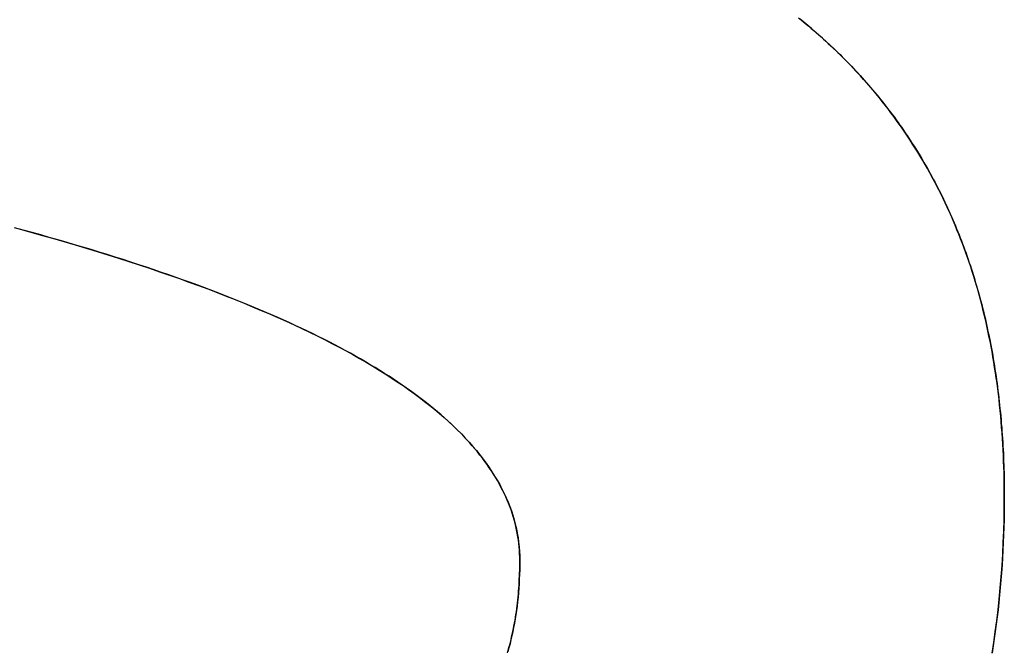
# Model space of a CAD drawing. Extents: x -4.4 to 4.4, y -6.1 to 5.8.
# Tile 149 of 157: x 1.8318 to 1.9344, y 2.9985 to 3.0643. Entities that reach past the tile are written whole.
import ezdxf

# ---------------------------------------------------------------- set-up
doc = ezdxf.new("R2010")
doc.units = 0
doc.layers.get('0').update_dxf_attribs({"linetype": 'CONTINUOUS'})

# ---------------------------------------------------------------- blocks, each defined once
blk = doc.blocks.new('*U1')
for p, q in [((1.93444, 3.01466, 5.305), (1.93444, 3.01466, 5.304)), ((1.93444, 3.01466, 5.305), (1.93444, 3.01466, 5.304)), ((1.88395, 3.00794, 5.305), (1.88395, 3.00794, 5.304)), ((1.88395, 3.00794, 5.305), (1.88395, 3.00794, 5.304))]:
    blk.add_line(p, q)
for points in [[(1.91301, 3.06453, 5.305), (1.91327, 3.06431, 5.305), (1.91354, 3.06409, 5.305), (1.9138, 3.06387, 5.305), (1.91407, 3.06365, 5.305), (1.91433, 3.06343, 5.305), (1.91458, 3.06321, 5.305), (1.91484, 3.06299, 5.305), (1.9151, 3.06276, 5.305), (1.91535, 3.06254, 5.305), (1.9156, 3.06231, 5.305), (1.91585, 3.06208, 5.305), (1.9161, 3.06185, 5.305), (1.91635, 3.06162, 5.305), (1.91659, 3.06139, 5.305), (1.91684, 3.06116, 5.305), (1.91708, 3.06092, 5.305), (1.91732, 3.06069, 5.305), (1.91756, 3.06045, 5.305), (1.91779, 3.06021, 5.305), (1.91803, 3.05998, 5.305), (1.91826, 3.05974, 5.305), (1.9185, 3.05949, 5.305), (1.91873, 3.05925, 5.305), (1.91895, 3.05901, 5.305), (1.91918, 3.05876, 5.305), (1.91941, 3.05852, 5.305), (1.91963, 3.05827, 5.305), (1.91985, 3.05802, 5.305), (1.92007, 3.05777, 5.305), (1.92029, 3.05752, 5.305), (1.92051, 3.05727, 5.305), (1.92072, 3.05702, 5.305), (1.92094, 3.05676, 5.305), (1.92115, 3.05651, 5.305), (1.92136, 3.05625, 5.305), (1.92157, 3.05599, 5.305), (1.92177, 3.05573, 5.305), (1.92198, 3.05547, 5.305), (1.92218, 3.05521, 5.305), (1.92238, 3.05495, 5.305), (1.92258, 3.05469, 5.305), (1.92278, 3.05442, 5.305), (1.92298, 3.05416, 5.305), (1.92317, 3.05389, 5.305), (1.92337, 3.05362, 5.305), (1.92356, 3.05335, 5.305), (1.92375, 3.05308, 5.305), (1.92394, 3.05281, 5.305), (1.92412, 3.05253, 5.305), (1.92431, 3.05226, 5.305), (1.92449, 3.05199, 5.305), (1.92467, 3.05171, 5.305), (1.92485, 3.05143, 5.305), (1.92503, 3.05115, 5.305), (1.92521, 3.05087, 5.305), (1.92538, 3.05059, 5.305), (1.92556, 3.05031, 5.305), (1.92573, 3.05002, 5.305), (1.9259, 3.04974, 5.305), (1.92607, 3.04945, 5.305), (1.92623, 3.04917, 5.305), (1.9264, 3.04888, 5.305), (1.92656, 3.04859, 5.305), (1.92672, 3.0483, 5.305), (1.92688, 3.048, 5.305), (1.92704, 3.04771, 5.305), (1.9272, 3.04742, 5.305), (1.92735, 3.04712, 5.305), (1.9275, 3.04682, 5.305), (1.92766, 3.04653, 5.305), (1.92781, 3.04623, 5.305), (1.92795, 3.04593, 5.305), (1.9281, 3.04562, 5.305), (1.92825, 3.04532, 5.305), (1.92839, 3.04502, 5.305), (1.92853, 3.04471, 5.305), (1.92867, 3.0444, 5.305), (1.92881, 3.0441, 5.305), (1.92894, 3.04379, 5.305), (1.92908, 3.04348, 5.305), (1.92921, 3.04316, 5.305), (1.92934, 3.04285, 5.305), (1.92947, 3.04254, 5.305), (1.9296, 3.04222, 5.305), (1.92973, 3.04191, 5.305), (1.92985, 3.04159, 5.305), (1.92998, 3.04127, 5.305), (1.9301, 3.04095, 5.305), (1.93022, 3.04063, 5.305), (1.93033, 3.0403, 5.305), (1.93045, 3.03998, 5.305), (1.93057, 3.03965, 5.305), (1.93068, 3.03933, 5.305), (1.93079, 3.039, 5.305), (1.9309, 3.03867, 5.305), (1.93101, 3.03834, 5.305), (1.93111, 3.03801, 5.305), (1.93122, 3.03768, 5.305), (1.93132, 3.03734, 5.305), (1.93142, 3.03701, 5.305), (1.93152, 3.03667, 5.305), (1.93162, 3.03634, 5.305), (1.93172, 3.036, 5.305), (1.93181, 3.03566, 5.305), (1.9319, 3.03532, 5.305), (1.932, 3.03497, 5.305), (1.93209, 3.03463, 5.305), (1.93217, 3.03428, 5.305), (1.93226, 3.03394, 5.305), (1.93234, 3.03359, 5.305), (1.93243, 3.03324, 5.305), (1.93251, 3.03289, 5.305), (1.93259, 3.03254, 5.305), (1.93267, 3.03219, 5.305), (1.93274, 3.03184, 5.305), (1.93282, 3.03148, 5.305), (1.93289, 3.03113, 5.305), (1.93296, 3.03077, 5.305), (1.93303, 3.03041, 5.305), (1.9331, 3.03005, 5.305), (1.93316, 3.02969, 5.305), (1.93323, 3.02933, 5.305), (1.93329, 3.02896, 5.305), (1.93335, 3.0286, 5.305), (1.93341, 3.02823, 5.305), (1.93347, 3.02787, 5.305), (1.93352, 3.0275, 5.305), (1.93358, 3.02713, 5.305), (1.93363, 3.02676, 5.305), (1.93368, 3.02639, 5.305), (1.93373, 3.02601, 5.305), (1.93378, 3.02564, 5.305), (1.93383, 3.02526, 5.305), (1.93387, 3.02489, 5.305), (1.93391, 3.02451, 5.305), (1.93395, 3.02413, 5.305), (1.93399, 3.02375, 5.305), (1.93403, 3.02337, 5.305), (1.93407, 3.02299, 5.305), (1.9341, 3.0226, 5.305), (1.93413, 3.02222, 5.305), (1.93417, 3.02183, 5.305), (1.93419, 3.02144, 5.305), (1.93422, 3.02105, 5.305), (1.93425, 3.02066, 5.305), (1.93427, 3.02027, 5.305), (1.9343, 3.01988, 5.305), (1.93432, 3.01948, 5.305), (1.93434, 3.01909, 5.305), (1.93435, 3.01869, 5.305), (1.93437, 3.01829, 5.305), (1.93438, 3.0179, 5.305), (1.9344, 3.0175, 5.305), (1.93441, 3.01709, 5.305), (1.93442, 3.01669, 5.305), (1.93442, 3.01629, 5.305), (1.93443, 3.01588, 5.305), (1.93443, 3.01548, 5.305), (1.93444, 3.01507, 5.305), (1.93444, 3.01466, 5.305)], [(1.91301, 3.06453, 5.305), (1.91327, 3.06431, 5.305), (1.91354, 3.06409, 5.305), (1.9138, 3.06387, 5.305), (1.91407, 3.06365, 5.305), (1.91433, 3.06343, 5.305), (1.91458, 3.06321, 5.305), (1.91484, 3.06299, 5.305), (1.9151, 3.06276, 5.305), (1.91535, 3.06254, 5.305), (1.9156, 3.06231, 5.305), (1.91585, 3.06208, 5.305), (1.9161, 3.06185, 5.305), (1.91635, 3.06162, 5.305), (1.91659, 3.06139, 5.305), (1.91684, 3.06116, 5.305), (1.91708, 3.06092, 5.305), (1.91732, 3.06069, 5.305), (1.91756, 3.06045, 5.305), (1.91779, 3.06021, 5.305), (1.91803, 3.05998, 5.305), (1.91826, 3.05974, 5.305), (1.9185, 3.05949, 5.305), (1.91873, 3.05925, 5.305), (1.91895, 3.05901, 5.305), (1.91918, 3.05876, 5.305), (1.91941, 3.05852, 5.305), (1.91963, 3.05827, 5.305), (1.91985, 3.05802, 5.305), (1.92007, 3.05777, 5.305), (1.92029, 3.05752, 5.305), (1.92051, 3.05727, 5.305), (1.92072, 3.05702, 5.305), (1.92094, 3.05676, 5.305), (1.92115, 3.05651, 5.305), (1.92136, 3.05625, 5.305), (1.92157, 3.05599, 5.305), (1.92177, 3.05573, 5.305), (1.92198, 3.05547, 5.305), (1.92218, 3.05521, 5.305), (1.92238, 3.05495, 5.305), (1.92258, 3.05469, 5.305), (1.92278, 3.05442, 5.305), (1.92298, 3.05416, 5.305), (1.92317, 3.05389, 5.305), (1.92337, 3.05362, 5.305), (1.92356, 3.05335, 5.305), (1.92375, 3.05308, 5.305), (1.92394, 3.05281, 5.305), (1.92412, 3.05253, 5.305), (1.92431, 3.05226, 5.305), (1.92449, 3.05199, 5.305), (1.92467, 3.05171, 5.305), (1.92485, 3.05143, 5.305), (1.92503, 3.05115, 5.305), (1.92521, 3.05087, 5.305), (1.92538, 3.05059, 5.305), (1.92556, 3.05031, 5.305), (1.92573, 3.05002, 5.305), (1.9259, 3.04974, 5.305), (1.92607, 3.04945, 5.305), (1.92623, 3.04917, 5.305), (1.9264, 3.04888, 5.305), (1.92656, 3.04859, 5.305), (1.92672, 3.0483, 5.305), (1.92688, 3.048, 5.305), (1.92704, 3.04771, 5.305), (1.9272, 3.04742, 5.305), (1.92735, 3.04712, 5.305), (1.9275, 3.04682, 5.305), (1.92766, 3.04653, 5.305), (1.92781, 3.04623, 5.305), (1.92795, 3.04593, 5.305), (1.9281, 3.04562, 5.305), (1.92825, 3.04532, 5.305), (1.92839, 3.04502, 5.305), (1.92853, 3.04471, 5.305), (1.92867, 3.0444, 5.305), (1.92881, 3.0441, 5.305), (1.92894, 3.04379, 5.305), (1.92908, 3.04348, 5.305), (1.92921, 3.04316, 5.305), (1.92934, 3.04285, 5.305), (1.92947, 3.04254, 5.305), (1.9296, 3.04222, 5.305), (1.92973, 3.04191, 5.305), (1.92985, 3.04159, 5.305), (1.92998, 3.04127, 5.305), (1.9301, 3.04095, 5.305), (1.93022, 3.04063, 5.305), (1.93033, 3.0403, 5.305), (1.93045, 3.03998, 5.305), (1.93057, 3.03965, 5.305), (1.93068, 3.03933, 5.305), (1.93079, 3.039, 5.305), (1.9309, 3.03867, 5.305), (1.93101, 3.03834, 5.305), (1.93111, 3.03801, 5.305), (1.93122, 3.03768, 5.305), (1.93132, 3.03734, 5.305), (1.93142, 3.03701, 5.305), (1.93152, 3.03667, 5.305), (1.93162, 3.03634, 5.305), (1.93172, 3.036, 5.305), (1.93181, 3.03566, 5.305), (1.9319, 3.03532, 5.305), (1.932, 3.03497, 5.305), (1.93209, 3.03463, 5.305), (1.93217, 3.03428, 5.305), (1.93226, 3.03394, 5.305), (1.93234, 3.03359, 5.305), (1.93243, 3.03324, 5.305), (1.93251, 3.03289, 5.305), (1.93259, 3.03254, 5.305), (1.93267, 3.03219, 5.305), (1.93274, 3.03184, 5.305), (1.93282, 3.03148, 5.305), (1.93289, 3.03113, 5.305), (1.93296, 3.03077, 5.305), (1.93303, 3.03041, 5.305), (1.9331, 3.03005, 5.305), (1.93316, 3.02969, 5.305), (1.93323, 3.02933, 5.305), (1.93329, 3.02896, 5.305), (1.93335, 3.0286, 5.305), (1.93341, 3.02823, 5.305), (1.93347, 3.02787, 5.305), (1.93352, 3.0275, 5.305), (1.93358, 3.02713, 5.305), (1.93363, 3.02676, 5.305), (1.93368, 3.02639, 5.305), (1.93373, 3.02601, 5.305), (1.93378, 3.02564, 5.305), (1.93383, 3.02526, 5.305), (1.93387, 3.02489, 5.305), (1.93391, 3.02451, 5.305), (1.93395, 3.02413, 5.305), (1.93399, 3.02375, 5.305), (1.93403, 3.02337, 5.305), (1.93407, 3.02299, 5.305), (1.9341, 3.0226, 5.305), (1.93413, 3.02222, 5.305), (1.93417, 3.02183, 5.305), (1.93419, 3.02144, 5.305), (1.93422, 3.02105, 5.305), (1.93425, 3.02066, 5.305), (1.93427, 3.02027, 5.305), (1.9343, 3.01988, 5.305), (1.93432, 3.01948, 5.305), (1.93434, 3.01909, 5.305), (1.93435, 3.01869, 5.305), (1.93437, 3.01829, 5.305), (1.93438, 3.0179, 5.305), (1.9344, 3.0175, 5.305), (1.93441, 3.01709, 5.305), (1.93442, 3.01669, 5.305), (1.93442, 3.01629, 5.305), (1.93443, 3.01588, 5.305), (1.93443, 3.01548, 5.305), (1.93444, 3.01507, 5.305), (1.93444, 3.01466, 5.305)], [(1.93444, 3.01466, 5.304), (1.93443, 3.01528, 5.304), (1.93443, 3.01589, 5.304), (1.93442, 3.0165, 5.304), (1.93441, 3.0171, 5.304), (1.93439, 3.0177, 5.304), (1.93437, 3.0183, 5.304), (1.93434, 3.0189, 5.304), (1.93432, 3.0195, 5.304), (1.93428, 3.02009, 5.304), (1.93425, 3.02068, 5.304), (1.93421, 3.02126, 5.304), (1.93416, 3.02185, 5.304), (1.93412, 3.02243, 5.304), (1.93407, 3.02301, 5.304), (1.93401, 3.02358, 5.304), (1.93395, 3.02415, 5.304), (1.93389, 3.02472, 5.304), (1.93382, 3.02529, 5.304), (1.93375, 3.02586, 5.304), (1.93368, 3.02642, 5.304), (1.9336, 3.02698, 5.304), (1.93352, 3.02753, 5.304), (1.93343, 3.02808, 5.304), (1.93335, 3.02863, 5.304), (1.93325, 3.02918, 5.304), (1.93316, 3.02973, 5.304), (1.93306, 3.03027, 5.304), (1.93295, 3.03081, 5.304), (1.93284, 3.03134, 5.304), (1.93273, 3.03188, 5.304), (1.93262, 3.03241, 5.304), (1.9325, 3.03294, 5.304), (1.93237, 3.03346, 5.304), (1.93225, 3.03398, 5.304), (1.93212, 3.0345, 5.304), (1.93198, 3.03502, 5.304), (1.93184, 3.03554, 5.304), (1.9317, 3.03605, 5.304), (1.93156, 3.03656, 5.304), (1.93141, 3.03706, 5.304), (1.93125, 3.03756, 5.304), (1.9311, 3.03807, 5.304), (1.93094, 3.03856, 5.304), (1.93077, 3.03906, 5.304), (1.9306, 3.03955, 5.304), (1.93043, 3.04004, 5.304), (1.93025, 3.04053, 5.304), (1.93007, 3.04101, 5.304), (1.92989, 3.04149, 5.304), (1.9297, 3.04197, 5.304), (1.92951, 3.04244, 5.304), (1.92932, 3.04292, 5.304), (1.92912, 3.04339, 5.304), (1.92892, 3.04385, 5.304), (1.92871, 3.04432, 5.304), (1.9285, 3.04478, 5.304), (1.92829, 3.04524, 5.304), (1.92807, 3.04569, 5.304), (1.92785, 3.04615, 5.304), (1.92762, 3.0466, 5.304), (1.92739, 3.04704, 5.304), (1.92716, 3.04749, 5.304), (1.92692, 3.04793, 5.304), (1.92668, 3.04837, 5.304), (1.92644, 3.04881, 5.304), (1.92619, 3.04924, 5.304), (1.92594, 3.04967, 5.304), (1.92568, 3.0501, 5.304), (1.92542, 3.05053, 5.304), (1.92516, 3.05095, 5.304), (1.92489, 3.05137, 5.304), (1.92462, 3.05179, 5.304), (1.92435, 3.0522, 5.304), (1.92407, 3.05261, 5.304), (1.92379, 3.05302, 5.304), (1.9235, 3.05343, 5.304), (1.92321, 3.05384, 5.304), (1.92292, 3.05424, 5.304), (1.92262, 3.05464, 5.304), (1.92232, 3.05503, 5.304), (1.92201, 3.05543, 5.304), (1.92171, 3.05582, 5.304), (1.92139, 3.05621, 5.304), (1.92108, 3.05659, 5.304), (1.92076, 3.05698, 5.304), (1.92043, 3.05736, 5.304), (1.92011, 3.05773, 5.304), (1.91977, 3.05811, 5.304), (1.91944, 3.05848, 5.304), (1.9191, 3.05885, 5.304), (1.91876, 3.05922, 5.304), (1.91841, 3.05958, 5.304), (1.91806, 3.05994, 5.304), (1.91771, 3.0603, 5.304), (1.91735, 3.06066, 5.304), (1.91699, 3.06101, 5.304), (1.91662, 3.06136, 5.304), (1.91625, 3.06171, 5.304), (1.91588, 3.06206, 5.304), (1.9155, 3.0624, 5.304), (1.91512, 3.06274, 5.304), (1.91474, 3.06308, 5.304), (1.91435, 3.06341, 5.304), (1.91396, 3.06374, 5.304), (1.91356, 3.06407, 5.304), (1.91316, 3.0644, 5.304)], [(1.93444, 3.01466, 5.304), (1.93443, 3.01528, 5.304), (1.93443, 3.01589, 5.304), (1.93442, 3.0165, 5.304), (1.93441, 3.0171, 5.304), (1.93439, 3.0177, 5.304), (1.93437, 3.0183, 5.304), (1.93434, 3.0189, 5.304), (1.93432, 3.0195, 5.304), (1.93428, 3.02009, 5.304), (1.93425, 3.02068, 5.304), (1.93421, 3.02126, 5.304), (1.93416, 3.02185, 5.304), (1.93412, 3.02243, 5.304), (1.93407, 3.02301, 5.304), (1.93401, 3.02358, 5.304), (1.93395, 3.02415, 5.304), (1.93389, 3.02472, 5.304), (1.93382, 3.02529, 5.304), (1.93375, 3.02586, 5.304), (1.93368, 3.02642, 5.304), (1.9336, 3.02698, 5.304), (1.93352, 3.02753, 5.304), (1.93343, 3.02808, 5.304), (1.93335, 3.02863, 5.304), (1.93325, 3.02918, 5.304), (1.93316, 3.02973, 5.304), (1.93306, 3.03027, 5.304), (1.93295, 3.03081, 5.304), (1.93284, 3.03134, 5.304), (1.93273, 3.03188, 5.304), (1.93262, 3.03241, 5.304), (1.9325, 3.03294, 5.304), (1.93237, 3.03346, 5.304), (1.93225, 3.03398, 5.304), (1.93212, 3.0345, 5.304), (1.93198, 3.03502, 5.304), (1.93184, 3.03554, 5.304), (1.9317, 3.03605, 5.304), (1.93156, 3.03656, 5.304), (1.93141, 3.03706, 5.304), (1.93125, 3.03756, 5.304), (1.9311, 3.03807, 5.304), (1.93094, 3.03856, 5.304), (1.93077, 3.03906, 5.304), (1.9306, 3.03955, 5.304), (1.93043, 3.04004, 5.304), (1.93025, 3.04053, 5.304), (1.93007, 3.04101, 5.304), (1.92989, 3.04149, 5.304), (1.9297, 3.04197, 5.304), (1.92951, 3.04244, 5.304), (1.92932, 3.04292, 5.304), (1.92912, 3.04339, 5.304), (1.92892, 3.04385, 5.304), (1.92871, 3.04432, 5.304), (1.9285, 3.04478, 5.304), (1.92829, 3.04524, 5.304), (1.92807, 3.04569, 5.304), (1.92785, 3.04615, 5.304), (1.92762, 3.0466, 5.304), (1.92739, 3.04704, 5.304), (1.92716, 3.04749, 5.304), (1.92692, 3.04793, 5.304), (1.92668, 3.04837, 5.304), (1.92644, 3.04881, 5.304), (1.92619, 3.04924, 5.304), (1.92594, 3.04967, 5.304), (1.92568, 3.0501, 5.304), (1.92542, 3.05053, 5.304), (1.92516, 3.05095, 5.304), (1.92489, 3.05137, 5.304), (1.92462, 3.05179, 5.304), (1.92435, 3.0522, 5.304), (1.92407, 3.05261, 5.304), (1.92379, 3.05302, 5.304), (1.9235, 3.05343, 5.304), (1.92321, 3.05384, 5.304), (1.92292, 3.05424, 5.304), (1.92262, 3.05464, 5.304), (1.92232, 3.05503, 5.304), (1.92201, 3.05543, 5.304), (1.92171, 3.05582, 5.304), (1.92139, 3.05621, 5.304), (1.92108, 3.05659, 5.304), (1.92076, 3.05698, 5.304), (1.92043, 3.05736, 5.304), (1.92011, 3.05773, 5.304), (1.91977, 3.05811, 5.304), (1.91944, 3.05848, 5.304), (1.9191, 3.05885, 5.304), (1.91876, 3.05922, 5.304), (1.91841, 3.05958, 5.304), (1.91806, 3.05994, 5.304), (1.91771, 3.0603, 5.304), (1.91735, 3.06066, 5.304), (1.91699, 3.06101, 5.304), (1.91662, 3.06136, 5.304), (1.91625, 3.06171, 5.304), (1.91588, 3.06206, 5.304), (1.9155, 3.0624, 5.304), (1.91512, 3.06274, 5.304), (1.91474, 3.06308, 5.304), (1.91435, 3.06341, 5.304), (1.91396, 3.06374, 5.304), (1.91356, 3.06407, 5.304), (1.91316, 3.0644, 5.304)], [(1.88395, 3.00794, 5.305), (1.88394, 3.0083, 5.305), (1.88393, 3.00866, 5.305), (1.88391, 3.00902, 5.305), (1.88388, 3.00937, 5.305), (1.88385, 3.00973, 5.305), (1.8838, 3.01008, 5.305), (1.88375, 3.01043, 5.305), (1.88369, 3.01078, 5.305), (1.88362, 3.01114, 5.305), (1.88354, 3.01149, 5.305), (1.88346, 3.01183, 5.305), (1.88336, 3.01218, 5.305), (1.88326, 3.01253, 5.305), (1.88315, 3.01288, 5.305), (1.88304, 3.01322, 5.305), (1.88291, 3.01357, 5.305), (1.88278, 3.01391, 5.305), (1.88264, 3.01425, 5.305), (1.88249, 3.01459, 5.305), (1.88233, 3.01493, 5.305), (1.88216, 3.01527, 5.305), (1.88199, 3.01561, 5.305), (1.8818, 3.01595, 5.305), (1.88161, 3.01628, 5.305), (1.88142, 3.01662, 5.305), (1.88121, 3.01695, 5.305), (1.88099, 3.01729, 5.305), (1.88077, 3.01762, 5.305), (1.88054, 3.01795, 5.305), (1.8803, 3.01828, 5.305), (1.88005, 3.01861, 5.305), (1.8798, 3.01894, 5.305), (1.87954, 3.01927, 5.305), (1.87926, 3.0196, 5.305), (1.87898, 3.01992, 5.305), (1.8787, 3.02025, 5.305), (1.8784, 3.02057, 5.305), (1.8781, 3.02089, 5.305), (1.87779, 3.02122, 5.305), (1.87747, 3.02154, 5.305), (1.87714, 3.02186, 5.305), (1.8768, 3.02218, 5.305), (1.87646, 3.0225, 5.305), (1.8761, 3.02281, 5.305), (1.87574, 3.02313, 5.305), (1.87537, 3.02345, 5.305), (1.875, 3.02376, 5.305), (1.87461, 3.02407, 5.305), (1.87422, 3.02439, 5.305), (1.87382, 3.0247, 5.305), (1.87341, 3.02501, 5.305), (1.87299, 3.02532, 5.305), (1.87257, 3.02563, 5.305), (1.87213, 3.02593, 5.305), (1.87169, 3.02624, 5.305), (1.87124, 3.02655, 5.305), (1.87078, 3.02685, 5.305), (1.87032, 3.02716, 5.305), (1.86984, 3.02746, 5.305), (1.86936, 3.02776, 5.305), (1.86887, 3.02806, 5.305), (1.86837, 3.02836, 5.305), (1.86787, 3.02866, 5.305), (1.86735, 3.02896, 5.305), (1.86683, 3.02926, 5.305), (1.8663, 3.02955, 5.305), (1.86576, 3.02985, 5.305), (1.86521, 3.03014, 5.305), (1.86466, 3.03044, 5.305), (1.86409, 3.03073, 5.305), (1.86352, 3.03102, 5.305), (1.86294, 3.03131, 5.305), (1.86236, 3.0316, 5.305), (1.86176, 3.03189, 5.305), (1.86116, 3.03218, 5.305), (1.86055, 3.03246, 5.305), (1.85993, 3.03275, 5.305), (1.8593, 3.03303, 5.305), (1.85866, 3.03332, 5.305), (1.85802, 3.0336, 5.305), (1.85736, 3.03388, 5.305), (1.8567, 3.03416, 5.305), (1.85604, 3.03444, 5.305), (1.85536, 3.03472, 5.305), (1.85467, 3.035, 5.305), (1.85398, 3.03528, 5.305), (1.85328, 3.03555, 5.305), (1.85257, 3.03583, 5.305), (1.85185, 3.0361, 5.305), (1.85113, 3.03637, 5.305), (1.8504, 3.03665, 5.305), (1.84965, 3.03692, 5.305), (1.8489, 3.03719, 5.305), (1.84815, 3.03746, 5.305), (1.84738, 3.03773, 5.305), (1.84661, 3.03799, 5.305), (1.84583, 3.03826, 5.305), (1.84504, 3.03853, 5.305), (1.84424, 3.03879, 5.305), (1.84343, 3.03905, 5.305), (1.84262, 3.03932, 5.305), (1.84179, 3.03958, 5.305), (1.84096, 3.03984, 5.305), (1.84012, 3.0401, 5.305), (1.83928, 3.04036, 5.305), (1.83842, 3.04062, 5.305), (1.83756, 3.04087, 5.305), (1.83669, 3.04113, 5.305), (1.83581, 3.04138, 5.305), (1.83492, 3.04164, 5.305), (1.83403, 3.04189, 5.305), (1.83312, 3.04214, 5.305), (1.83221, 3.04239, 5.305), (1.83129, 3.04264, 5.305)], [(1.88395, 3.00794, 5.305), (1.88394, 3.0083, 5.305), (1.88393, 3.00866, 5.305), (1.88391, 3.00902, 5.305), (1.88388, 3.00937, 5.305), (1.88385, 3.00973, 5.305), (1.8838, 3.01008, 5.305), (1.88375, 3.01043, 5.305), (1.88369, 3.01078, 5.305), (1.88362, 3.01114, 5.305), (1.88354, 3.01149, 5.305), (1.88346, 3.01183, 5.305), (1.88336, 3.01218, 5.305), (1.88326, 3.01253, 5.305), (1.88315, 3.01288, 5.305), (1.88304, 3.01322, 5.305), (1.88291, 3.01357, 5.305), (1.88278, 3.01391, 5.305), (1.88264, 3.01425, 5.305), (1.88249, 3.01459, 5.305), (1.88233, 3.01493, 5.305), (1.88216, 3.01527, 5.305), (1.88199, 3.01561, 5.305), (1.8818, 3.01595, 5.305), (1.88161, 3.01628, 5.305), (1.88142, 3.01662, 5.305), (1.88121, 3.01695, 5.305), (1.88099, 3.01729, 5.305), (1.88077, 3.01762, 5.305), (1.88054, 3.01795, 5.305), (1.8803, 3.01828, 5.305), (1.88005, 3.01861, 5.305), (1.8798, 3.01894, 5.305), (1.87954, 3.01927, 5.305), (1.87926, 3.0196, 5.305), (1.87898, 3.01992, 5.305), (1.8787, 3.02025, 5.305), (1.8784, 3.02057, 5.305), (1.8781, 3.02089, 5.305), (1.87779, 3.02122, 5.305), (1.87747, 3.02154, 5.305), (1.87714, 3.02186, 5.305), (1.8768, 3.02218, 5.305), (1.87646, 3.0225, 5.305), (1.8761, 3.02281, 5.305), (1.87574, 3.02313, 5.305), (1.87537, 3.02345, 5.305), (1.875, 3.02376, 5.305), (1.87461, 3.02407, 5.305), (1.87422, 3.02439, 5.305), (1.87382, 3.0247, 5.305), (1.87341, 3.02501, 5.305), (1.87299, 3.02532, 5.305), (1.87257, 3.02563, 5.305), (1.87213, 3.02593, 5.305), (1.87169, 3.02624, 5.305), (1.87124, 3.02655, 5.305), (1.87078, 3.02685, 5.305), (1.87032, 3.02716, 5.305), (1.86984, 3.02746, 5.305), (1.86936, 3.02776, 5.305), (1.86887, 3.02806, 5.305), (1.86837, 3.02836, 5.305), (1.86787, 3.02866, 5.305), (1.86735, 3.02896, 5.305), (1.86683, 3.02926, 5.305), (1.8663, 3.02955, 5.305), (1.86576, 3.02985, 5.305), (1.86521, 3.03014, 5.305), (1.86466, 3.03044, 5.305), (1.86409, 3.03073, 5.305), (1.86352, 3.03102, 5.305), (1.86294, 3.03131, 5.305), (1.86236, 3.0316, 5.305), (1.86176, 3.03189, 5.305), (1.86116, 3.03218, 5.305), (1.86055, 3.03246, 5.305), (1.85993, 3.03275, 5.305), (1.8593, 3.03303, 5.305), (1.85866, 3.03332, 5.305), (1.85802, 3.0336, 5.305), (1.85736, 3.03388, 5.305), (1.8567, 3.03416, 5.305), (1.85604, 3.03444, 5.305), (1.85536, 3.03472, 5.305), (1.85467, 3.035, 5.305), (1.85398, 3.03528, 5.305), (1.85328, 3.03555, 5.305), (1.85257, 3.03583, 5.305), (1.85185, 3.0361, 5.305), (1.85113, 3.03637, 5.305), (1.8504, 3.03665, 5.305), (1.84965, 3.03692, 5.305), (1.8489, 3.03719, 5.305), (1.84815, 3.03746, 5.305), (1.84738, 3.03773, 5.305), (1.84661, 3.03799, 5.305), (1.84583, 3.03826, 5.305), (1.84504, 3.03853, 5.305), (1.84424, 3.03879, 5.305), (1.84343, 3.03905, 5.305), (1.84262, 3.03932, 5.305), (1.84179, 3.03958, 5.305), (1.84096, 3.03984, 5.305), (1.84012, 3.0401, 5.305), (1.83928, 3.04036, 5.305), (1.83842, 3.04062, 5.305), (1.83756, 3.04087, 5.305), (1.83669, 3.04113, 5.305), (1.83581, 3.04138, 5.305), (1.83492, 3.04164, 5.305), (1.83403, 3.04189, 5.305), (1.83312, 3.04214, 5.305), (1.83221, 3.04239, 5.305), (1.83129, 3.04264, 5.305)], [(1.83163, 3.04255, 5.304), (1.83286, 3.04222, 5.304), (1.83406, 3.04188, 5.304), (1.83526, 3.04154, 5.304), (1.83644, 3.0412, 5.304), (1.83761, 3.04086, 5.304), (1.83876, 3.04052, 5.304), (1.83989, 3.04017, 5.304), (1.84102, 3.03982, 5.304), (1.84212, 3.03947, 5.304), (1.84322, 3.03912, 5.304), (1.8443, 3.03877, 5.304), (1.84536, 3.03842, 5.304), (1.84641, 3.03806, 5.304), (1.84745, 3.0377, 5.304), (1.84847, 3.03734, 5.304), (1.84947, 3.03698, 5.304), (1.85047, 3.03662, 5.304), (1.85144, 3.03626, 5.304), (1.85241, 3.03589, 5.304), (1.85335, 3.03552, 5.304), (1.85429, 3.03515, 5.304), (1.85521, 3.03478, 5.304), (1.85611, 3.03441, 5.304), (1.857, 3.03403, 5.304), (1.85788, 3.03366, 5.304), (1.85874, 3.03328, 5.304), (1.85959, 3.0329, 5.304), (1.86042, 3.03252, 5.304), (1.86124, 3.03214, 5.304), (1.86204, 3.03175, 5.304), (1.86283, 3.03136, 5.304), (1.86361, 3.03098, 5.304), (1.86437, 3.03059, 5.304), (1.86511, 3.03019, 5.304), (1.86585, 3.0298, 5.304), (1.86656, 3.02941, 5.304), (1.86726, 3.02901, 5.304), (1.86795, 3.02861, 5.304), (1.86863, 3.02821, 5.304), (1.86928, 3.02781, 5.304), (1.86993, 3.0274, 5.304), (1.87056, 3.027, 5.304), (1.87117, 3.02659, 5.304), (1.87178, 3.02618, 5.304), (1.87236, 3.02577, 5.304), (1.87293, 3.02536, 5.304), (1.87349, 3.02495, 5.304), (1.87403, 3.02453, 5.304), (1.87456, 3.02411, 5.304), (1.87508, 3.02369, 5.304), (1.87558, 3.02327, 5.304), (1.87606, 3.02285, 5.304), (1.87653, 3.02243, 5.304), (1.87699, 3.022, 5.304), (1.87743, 3.02157, 5.304), (1.87786, 3.02114, 5.304), (1.87827, 3.02071, 5.304), (1.87867, 3.02028, 5.304), (1.87905, 3.01984, 5.304), (1.87942, 3.01941, 5.304), (1.87978, 3.01897, 5.304), (1.88012, 3.01853, 5.304), (1.88044, 3.01809, 5.304), (1.88075, 3.01765, 5.304), (1.88105, 3.0172, 5.304), (1.88133, 3.01675, 5.304), (1.8816, 3.01631, 5.304), (1.88186, 3.01586, 5.304), (1.88209, 3.0154, 5.304), (1.88232, 3.01495, 5.304), (1.88253, 3.01449, 5.304), (1.88272, 3.01404, 5.304), (1.88291, 3.01358, 5.304), (1.88307, 3.01312, 5.304), (1.88322, 3.01266, 5.304), (1.88336, 3.01219, 5.304), (1.88348, 3.01173, 5.304), (1.88359, 3.01126, 5.304), (1.88369, 3.01079, 5.304), (1.88377, 3.01032, 5.304), (1.88383, 3.00985, 5.304), (1.88388, 3.00937, 5.304), (1.88392, 3.0089, 5.304), (1.88394, 3.00842, 5.304), (1.88395, 3.00794, 5.304)], [(1.83163, 3.04255, 5.304), (1.83286, 3.04222, 5.304), (1.83406, 3.04188, 5.304), (1.83526, 3.04154, 5.304), (1.83644, 3.0412, 5.304), (1.83761, 3.04086, 5.304), (1.83876, 3.04052, 5.304), (1.83989, 3.04017, 5.304), (1.84102, 3.03982, 5.304), (1.84212, 3.03947, 5.304), (1.84322, 3.03912, 5.304), (1.8443, 3.03877, 5.304), (1.84536, 3.03842, 5.304), (1.84641, 3.03806, 5.304), (1.84745, 3.0377, 5.304), (1.84847, 3.03734, 5.304), (1.84947, 3.03698, 5.304), (1.85047, 3.03662, 5.304), (1.85144, 3.03626, 5.304), (1.85241, 3.03589, 5.304), (1.85335, 3.03552, 5.304), (1.85429, 3.03515, 5.304), (1.85521, 3.03478, 5.304), (1.85611, 3.03441, 5.304), (1.857, 3.03403, 5.304), (1.85788, 3.03366, 5.304), (1.85874, 3.03328, 5.304), (1.85959, 3.0329, 5.304), (1.86042, 3.03252, 5.304), (1.86124, 3.03214, 5.304), (1.86204, 3.03175, 5.304), (1.86283, 3.03136, 5.304), (1.86361, 3.03098, 5.304), (1.86437, 3.03059, 5.304), (1.86511, 3.03019, 5.304), (1.86585, 3.0298, 5.304), (1.86656, 3.02941, 5.304), (1.86726, 3.02901, 5.304), (1.86795, 3.02861, 5.304), (1.86863, 3.02821, 5.304), (1.86928, 3.02781, 5.304), (1.86993, 3.0274, 5.304), (1.87056, 3.027, 5.304), (1.87117, 3.02659, 5.304), (1.87178, 3.02618, 5.304), (1.87236, 3.02577, 5.304), (1.87293, 3.02536, 5.304), (1.87349, 3.02495, 5.304), (1.87403, 3.02453, 5.304), (1.87456, 3.02411, 5.304), (1.87508, 3.02369, 5.304), (1.87558, 3.02327, 5.304), (1.87606, 3.02285, 5.304), (1.87653, 3.02243, 5.304), (1.87699, 3.022, 5.304), (1.87743, 3.02157, 5.304), (1.87786, 3.02114, 5.304), (1.87827, 3.02071, 5.304), (1.87867, 3.02028, 5.304), (1.87905, 3.01984, 5.304), (1.87942, 3.01941, 5.304), (1.87978, 3.01897, 5.304), (1.88012, 3.01853, 5.304), (1.88044, 3.01809, 5.304), (1.88075, 3.01765, 5.304), (1.88105, 3.0172, 5.304), (1.88133, 3.01675, 5.304), (1.8816, 3.01631, 5.304), (1.88186, 3.01586, 5.304), (1.88209, 3.0154, 5.304), (1.88232, 3.01495, 5.304), (1.88253, 3.01449, 5.304), (1.88272, 3.01404, 5.304), (1.88291, 3.01358, 5.304), (1.88307, 3.01312, 5.304), (1.88322, 3.01266, 5.304), (1.88336, 3.01219, 5.304), (1.88348, 3.01173, 5.304), (1.88359, 3.01126, 5.304), (1.88369, 3.01079, 5.304), (1.88377, 3.01032, 5.304), (1.88383, 3.00985, 5.304), (1.88388, 3.00937, 5.304), (1.88392, 3.0089, 5.304), (1.88394, 3.00842, 5.304), (1.88395, 3.00794, 5.304)], [(1.93444, 3.01466, 5.305), (1.93443, 3.01384, 5.305), (1.93443, 3.01303, 5.305), (1.93441, 3.01222, 5.305), (1.93439, 3.01142, 5.305), (1.93436, 3.01062, 5.305), (1.93433, 3.00982, 5.305), (1.9343, 3.00903, 5.305), (1.93425, 3.00824, 5.305), (1.9342, 3.00745, 5.305), (1.93415, 3.00667, 5.305), (1.93409, 3.00589, 5.305), (1.93402, 3.00512, 5.305), (1.93395, 3.00435, 5.305), (1.93387, 3.00358, 5.305), (1.93379, 3.00282, 5.305), (1.9337, 3.00206, 5.305), (1.9336, 3.0013, 5.305), (1.9335, 3.00055, 5.305), (1.9334, 2.9998, 5.305), (1.93328, 2.99906, 5.305), (1.93317, 2.99832, 5.305)], [(1.93444, 3.01466, 5.305), (1.93443, 3.01384, 5.305), (1.93443, 3.01303, 5.305), (1.93441, 3.01222, 5.305), (1.93439, 3.01142, 5.305), (1.93436, 3.01062, 5.305), (1.93433, 3.00982, 5.305), (1.9343, 3.00903, 5.305), (1.93425, 3.00824, 5.305), (1.9342, 3.00745, 5.305), (1.93415, 3.00667, 5.305), (1.93409, 3.00589, 5.305), (1.93402, 3.00512, 5.305), (1.93395, 3.00435, 5.305), (1.93387, 3.00358, 5.305), (1.93379, 3.00282, 5.305), (1.9337, 3.00206, 5.305), (1.9336, 3.0013, 5.305), (1.9335, 3.00055, 5.305), (1.9334, 2.9998, 5.305), (1.93328, 2.99906, 5.305), (1.93317, 2.99832, 5.305)], [(1.93316, 2.99828, 5.304), (1.93334, 2.99939, 5.304), (1.9335, 3.00052, 5.304), (1.93365, 3.00165, 5.304), (1.93379, 3.00279, 5.304), (1.93391, 3.00393, 5.304), (1.93402, 3.00509, 5.304), (1.93412, 3.00626, 5.304), (1.9342, 3.00743, 5.304), (1.93427, 3.00861, 5.304), (1.93433, 3.00981, 5.304), (1.93438, 3.01101, 5.304), (1.93441, 3.01222, 5.304), (1.93443, 3.01343, 5.304), (1.93444, 3.01466, 5.304)], [(1.93316, 2.99828, 5.304), (1.93334, 2.99939, 5.304), (1.9335, 3.00052, 5.304), (1.93365, 3.00165, 5.304), (1.93379, 3.00279, 5.304), (1.93391, 3.00393, 5.304), (1.93402, 3.00509, 5.304), (1.93412, 3.00626, 5.304), (1.9342, 3.00743, 5.304), (1.93427, 3.00861, 5.304), (1.93433, 3.00981, 5.304), (1.93438, 3.01101, 5.304), (1.93441, 3.01222, 5.304), (1.93443, 3.01343, 5.304), (1.93444, 3.01466, 5.304)], [(1.88267, 2.99831, 5.305), (1.88275, 2.99858, 5.305), (1.88282, 2.99886, 5.305), (1.8829, 2.99914, 5.305), (1.88297, 2.99942, 5.305), (1.88304, 2.9997, 5.305), (1.8831, 2.99998, 5.305), (1.88317, 3.00027, 5.305), (1.88323, 3.00055, 5.305), (1.88329, 3.00084, 5.305), (1.88334, 3.00113, 5.305), (1.8834, 3.00142, 5.305), (1.88345, 3.00172, 5.305), (1.8835, 3.00201, 5.305), (1.88354, 3.00231, 5.305), (1.88359, 3.00261, 5.305), (1.88363, 3.00291, 5.305), (1.88367, 3.00321, 5.305), (1.8837, 3.00351, 5.305), (1.88374, 3.00382, 5.305), (1.88377, 3.00413, 5.305), (1.8838, 3.00443, 5.305), (1.88382, 3.00474, 5.305), (1.88385, 3.00506, 5.305), (1.88387, 3.00537, 5.305), (1.88389, 3.00569, 5.305), (1.8839, 3.006, 5.305), (1.88392, 3.00632, 5.305), (1.88393, 3.00664, 5.305), (1.88394, 3.00697, 5.305), (1.88394, 3.00729, 5.305), (1.88395, 3.00762, 5.305), (1.88395, 3.00794, 5.305)], [(1.88267, 2.99831, 5.305), (1.88275, 2.99858, 5.305), (1.88282, 2.99886, 5.305), (1.8829, 2.99914, 5.305), (1.88297, 2.99942, 5.305), (1.88304, 2.9997, 5.305), (1.8831, 2.99998, 5.305), (1.88317, 3.00027, 5.305), (1.88323, 3.00055, 5.305), (1.88329, 3.00084, 5.305), (1.88334, 3.00113, 5.305), (1.8834, 3.00142, 5.305), (1.88345, 3.00172, 5.305), (1.8835, 3.00201, 5.305), (1.88354, 3.00231, 5.305), (1.88359, 3.00261, 5.305), (1.88363, 3.00291, 5.305), (1.88367, 3.00321, 5.305), (1.8837, 3.00351, 5.305), (1.88374, 3.00382, 5.305), (1.88377, 3.00413, 5.305), (1.8838, 3.00443, 5.305), (1.88382, 3.00474, 5.305), (1.88385, 3.00506, 5.305), (1.88387, 3.00537, 5.305), (1.88389, 3.00569, 5.305), (1.8839, 3.006, 5.305), (1.88392, 3.00632, 5.305), (1.88393, 3.00664, 5.305), (1.88394, 3.00697, 5.305), (1.88394, 3.00729, 5.305), (1.88395, 3.00762, 5.305), (1.88395, 3.00794, 5.305)], [(1.88395, 3.00794, 5.304), (1.88395, 3.00745, 5.304), (1.88394, 3.00696, 5.304), (1.88392, 3.00648, 5.304), (1.8839, 3.006, 5.304), (1.88388, 3.00552, 5.304), (1.88385, 3.00505, 5.304), (1.88381, 3.00458, 5.304), (1.88377, 3.00412, 5.304), (1.88372, 3.00365, 5.304), (1.88367, 3.0032, 5.304), (1.88361, 3.00274, 5.304), (1.88354, 3.00229, 5.304), (1.88347, 3.00185, 5.304), (1.88339, 3.00141, 5.304), (1.88331, 3.00097, 5.304), (1.88322, 3.00053, 5.304), (1.88313, 3.0001, 5.304), (1.88303, 2.99968, 5.304), (1.88293, 2.99925, 5.304), (1.88282, 2.99884, 5.304), (1.8827, 2.99842, 5.304)], [(1.88395, 3.00794, 5.304), (1.88395, 3.00745, 5.304), (1.88394, 3.00696, 5.304), (1.88392, 3.00648, 5.304), (1.8839, 3.006, 5.304), (1.88388, 3.00552, 5.304), (1.88385, 3.00505, 5.304), (1.88381, 3.00458, 5.304), (1.88377, 3.00412, 5.304), (1.88372, 3.00365, 5.304), (1.88367, 3.0032, 5.304), (1.88361, 3.00274, 5.304), (1.88354, 3.00229, 5.304), (1.88347, 3.00185, 5.304), (1.88339, 3.00141, 5.304), (1.88331, 3.00097, 5.304), (1.88322, 3.00053, 5.304), (1.88313, 3.0001, 5.304), (1.88303, 2.99968, 5.304), (1.88293, 2.99925, 5.304), (1.88282, 2.99884, 5.304), (1.8827, 2.99842, 5.304)]]:
    blk.add_polyline3d(points)

msp = doc.modelspace()

# ---------------------------------------------------------------- block references
msp.add_blockref('*U1', (0, 0))

doc.saveas('drawing.dxf')
